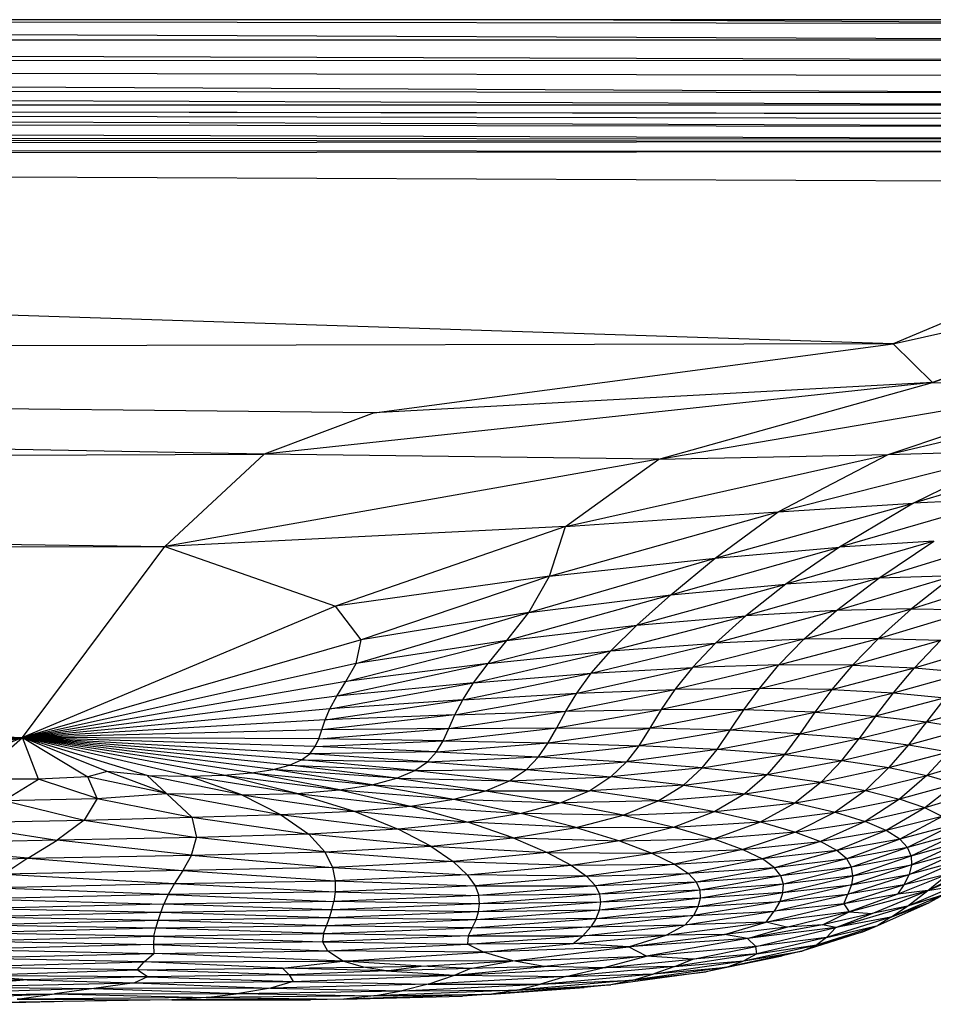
# Paper-space layout '_Posterior' of a CAD drawing. Header units: millimetres. Extents: x -1200 to 50, y -70 to 65.
# Tile 48 of 55: x -142 to -96, y -65 to -15. Entities that reach past the tile are written whole.
import ezdxf

# ---------------------------------------------------------------- set-up
doc = ezdxf.new("R2010")
doc.units = ezdxf.units.MM

psp = doc.layouts.new('_Posterior')

# ---------------------------------------------------------------- linework, layer by layer
at = {"color": 7, "linetype": 'Continuous', "lineweight": 25}
for p, q in [((-86.73, -15), (-382.73, -15)), ((-326.952, -15), (-78.277, -16.02)), ((-212.076, -15), (-78.274, -15.199)), ((-112.194, -15), (-78.274, -15.199)), ((-392.42, -16.021), (-78.277, -16.02)), ((-392.42, -16.021), (-78.271, -17.057)), ((-78.271, -17.057), (-392.394, -17.228)), ((-78.234, -18.733), (-392.394, -17.228)), ((-78.257, -17.855), (-392.394, -17.228)), ((-78.214, -19.336), (-392.373, -18.251)), ((-78.234, -18.733), (-392.373, -18.251)), ((-392.371, -19.274), (-78.201, -19.777)), ((-78.214, -19.336), (-392.371, -19.274)), ((-78.191, -20.423), (-392.371, -19.348)), ((-392.371, -19.348), (-78.195, -20.025)), ((-78.201, -19.777), (-392.371, -19.348)), ((-78.217, -21.063), (-392.374, -20.071)), ((-78.191, -20.423), (-392.374, -20.071)), ((-78.229, -21.184), (-392.378, -20.89)), ((-78.217, -21.063), (-392.378, -20.89)), ((-78.229, -21.184), (-392.381, -21.439)), ((-78.329, -21.69), (-392.381, -21.439)), ((-78.329, -21.69), (-392.385, -21.94)), ((-98.029, -31.425), (-392.385, -21.94)), ((-392.385, -21.94), (-78.585, -23.225)), ((-78.585, -23.225), (-98.029, -31.425)), ((-98.029, -31.425), (-79.128, -27.213)), ((-96.022, -33.385), (-79.128, -27.213)), ((-78.849, -27.249), (-96.022, -33.385)), ((-98.029, -31.425), (-388.549, -32.099)), ((-124.32, -34.92), (-98.029, -31.425)), ((-98.029, -31.425), (-96.022, -33.385)), ((-129.895, -37.013), (-388.549, -32.099)), ((-124.32, -34.92), (-388.549, -32.099)), ((-96.022, -33.385), (-129.895, -37.013)), ((-96.022, -33.385), (-124.32, -34.92)), ((-109.893, -37.272), (-96.022, -33.385)), ((-96.022, -33.385), (-87.831, -33.513)), ((-109.893, -37.272), (-87.831, -33.513)), ((-98.267, -37.025), (-87.831, -33.513)), ((-98.267, -37.025), (-83.488, -33.528)), ((-124.32, -34.92), (-129.895, -37.013)), ((-103.855, -39.945), (-91.548, -36.824)), ((-98.267, -37.025), (-91.548, -36.824)), ((-87.321, -36.598), (-96.992, -39.501)), ((-91.548, -36.824), (-96.992, -39.501)), ((-381.459, -38.111), (-129.895, -37.013)), ((-129.895, -37.013), (-134.928, -41.694)), ((-109.893, -37.272), (-134.928, -41.694)), ((-109.893, -37.272), (-129.895, -37.013)), ((-114.632, -40.675), (-98.267, -37.025)), ((-114.632, -40.675), (-109.893, -37.272)), ((-109.893, -37.272), (-98.267, -37.025)), ((-103.855, -39.945), (-98.267, -37.025)), ((-381.459, -38.111), (-134.928, -41.694)), ((-92.256, -39.271), (-100.737, -41.727)), ((-92.256, -39.271), (-96.992, -39.501)), ((-107.037, -42.28), (-96.992, -39.501)), ((-103.855, -39.945), (-96.992, -39.501)), ((-96.992, -39.501), (-100.737, -41.727)), ((-115.438, -43.202), (-103.855, -39.945)), ((-114.632, -40.675), (-103.855, -39.945)), ((-107.037, -42.28), (-103.855, -39.945)), ((-114.632, -40.675), (-134.928, -41.694)), ((-114.632, -40.675), (-126.276, -44.721)), ((-115.438, -43.202), (-114.632, -40.675)), ((-98.754, -43.301), (-92.255, -41.313)), ((-383.389, -42.104), (-134.928, -41.694)), ((-142.145, -51.375), (-134.928, -41.694)), ((-134.928, -41.694), (-126.276, -44.721)), ((-109.29, -44.149), (-100.737, -41.727)), ((-107.037, -42.28), (-100.737, -41.727)), ((-95.953, -41.429), (-103.452, -43.6)), ((-100.737, -41.727), (-103.452, -43.6)), ((-95.953, -41.429), (-100.737, -41.727)), ((-98.754, -43.301), (-95.953, -41.429)), ((-383.389, -42.104), (-142.145, -51.375)), ((-116.486, -45.041), (-107.037, -42.28)), ((-115.438, -43.202), (-107.037, -42.28)), ((-109.29, -44.149), (-107.037, -42.28)), ((-115.438, -43.202), (-126.276, -44.721)), ((-115.438, -43.202), (-124.984, -46.432)), ((-116.486, -45.041), (-115.438, -43.202)), ((-98.754, -43.301), (-105.486, -45.2)), ((-98.754, -43.301), (-103.452, -43.6)), ((-100.898, -44.94), (-94.967, -43.185)), ((-100.898, -44.94), (-98.754, -43.301)), ((-94.967, -43.185), (-98.754, -43.301)), ((-94.967, -43.185), (-97.098, -44.856)), ((-97.098, -44.856), (-91.902, -43.209)), ((-111.01, -45.685), (-103.452, -43.6)), ((-109.29, -44.149), (-103.452, -43.6)), ((-103.452, -43.6), (-105.486, -45.2)), ((-117.595, -46.461), (-109.29, -44.149)), ((-116.486, -45.041), (-109.29, -44.149)), ((-111.01, -45.685), (-109.29, -44.149)), ((-126.276, -44.721), (-142.145, -51.375)), ((-124.984, -46.432), (-126.276, -44.721)), ((-102.545, -46.393), (-97.098, -44.856)), ((-97.098, -44.856), (-100.898, -44.94)), ((-97.098, -44.856), (-98.772, -46.355)), ((-97.098, -44.856), (-93.959, -44.908)), ((-125.238, -47.616), (-116.486, -45.041)), ((-116.486, -45.041), (-124.984, -46.432)), ((-117.595, -46.461), (-116.486, -45.041)), ((-112.326, -46.987), (-105.486, -45.2)), ((-111.01, -45.685), (-105.486, -45.2)), ((-100.898, -44.94), (-107.027, -46.592)), ((-105.486, -45.2), (-107.027, -46.592)), ((-100.898, -44.94), (-105.486, -45.2)), ((-102.545, -46.393), (-100.898, -44.94)), ((-98.772, -46.355), (-93.959, -44.908)), ((-118.55, -47.619), (-111.01, -45.685)), ((-117.595, -46.461), (-111.01, -45.685)), ((-112.326, -46.987), (-111.01, -45.685)), ((-102.545, -46.393), (-108.193, -47.826)), ((-102.545, -46.393), (-107.027, -46.592)), ((-103.814, -47.697), (-98.772, -46.355)), ((-103.814, -47.697), (-102.545, -46.393)), ((-98.772, -46.355), (-102.545, -46.393)), ((-98.772, -46.355), (-100.086, -47.71)), ((-98.772, -46.355), (-95.609, -46.447)), ((-124.984, -46.432), (-142.145, -51.375)), ((-125.755, -48.53), (-117.595, -46.461)), ((-125.238, -47.616), (-124.984, -46.432)), ((-117.595, -46.461), (-125.238, -47.616)), ((-118.55, -47.619), (-117.595, -46.461)), ((-113.317, -48.121), (-107.027, -46.592)), ((-112.326, -46.987), (-107.027, -46.592)), ((-107.027, -46.592), (-108.193, -47.826)), ((-100.086, -47.71), (-95.609, -46.447)), ((-95.609, -46.447), (-96.932, -47.842)), ((-96.932, -47.842), (-92.978, -46.643)), ((-119.29, -48.601), (-112.326, -46.987)), ((-118.55, -47.619), (-112.326, -46.987)), ((-113.317, -48.121), (-112.326, -46.987)), ((-125.238, -47.616), (-142.145, -51.375)), ((-118.55, -47.619), (-126.218, -49.28)), ((-125.755, -48.53), (-125.238, -47.616)), ((-118.55, -47.619), (-125.755, -48.53)), ((-119.29, -48.601), (-118.55, -47.619)), ((-114.056, -49.13), (-108.193, -47.826)), ((-113.317, -48.121), (-108.193, -47.826)), ((-103.814, -47.697), (-109.081, -48.94)), ((-108.193, -47.826), (-109.081, -48.94)), ((-103.814, -47.697), (-108.193, -47.826)), ((-104.8, -48.883), (-103.814, -47.697)), ((-104.8, -48.883), (-100.086, -47.71)), ((-100.086, -47.71), (-103.814, -47.697)), ((-100.086, -47.71), (-101.128, -48.946)), ((-101.128, -48.946), (-96.932, -47.842)), ((-100.086, -47.71), (-96.932, -47.842)), ((-98.005, -49.114), (-96.932, -47.842)), ((-96.932, -47.842), (-94.29, -48.071)), ((-119.834, -49.459), (-113.317, -48.121)), ((-119.29, -48.601), (-113.317, -48.121)), ((-114.056, -49.13), (-113.317, -48.121)), ((-98.005, -49.114), (-94.29, -48.071)), ((-125.755, -48.53), (-142.145, -51.375)), ((-126.562, -49.922), (-119.29, -48.601)), ((-126.218, -49.28), (-125.755, -48.53)), ((-119.29, -48.601), (-126.218, -49.28)), ((-119.834, -49.459), (-119.29, -48.601)), ((-104.8, -48.883), (-109.775, -49.96)), ((-104.8, -48.883), (-109.081, -48.94)), ((-105.591, -49.978), (-104.8, -48.883)), ((-101.128, -48.946), (-104.8, -48.883)), ((-246.597, -48.948), (-142.145, -51.375)), ((-126.218, -49.28), (-142.145, -51.375)), ((-126.562, -49.922), (-126.218, -49.28)), ((-120.23, -50.223), (-114.056, -49.13)), ((-119.834, -49.459), (-114.056, -49.13)), ((-114.616, -50.043), (-109.081, -48.94)), ((-114.616, -50.043), (-114.056, -49.13)), ((-114.056, -49.13), (-109.081, -48.94)), ((-109.081, -48.94), (-109.775, -49.96)), ((-105.591, -49.978), (-101.128, -48.946)), ((-101.128, -48.946), (-101.986, -50.093)), ((-101.986, -50.093), (-98.005, -49.114)), ((-101.128, -48.946), (-98.005, -49.114)), ((-98.911, -50.296), (-98.005, -49.114)), ((-95.379, -49.369), (-98.911, -50.296)), ((-98.005, -49.114), (-95.379, -49.369)), ((-95.379, -49.369), (-96.328, -50.574)), ((-126.799, -50.485), (-119.834, -49.459)), ((-119.834, -49.459), (-126.562, -49.922)), ((-120.23, -50.223), (-119.834, -49.459)), ((-96.328, -50.574), (-93.211, -49.692)), ((-126.562, -49.922), (-142.145, -51.375)), ((-120.23, -50.223), (-126.971, -50.986)), ((-126.799, -50.485), (-126.562, -49.922)), ((-120.23, -50.223), (-126.799, -50.485)), ((-120.539, -50.911), (-114.616, -50.043)), ((-120.539, -50.911), (-120.23, -50.223)), ((-120.23, -50.223), (-114.616, -50.043)), ((-115.072, -50.877), (-109.775, -49.96)), ((-115.072, -50.877), (-114.616, -50.043)), ((-114.616, -50.043), (-109.775, -49.96)), ((-109.775, -49.96), (-110.359, -50.906)), ((-105.591, -49.978), (-110.359, -50.906)), ((-105.591, -49.978), (-109.775, -49.96)), ((-106.275, -51.007), (-105.591, -49.978)), ((-106.275, -51.007), (-101.986, -50.093)), ((-101.986, -50.093), (-105.591, -49.978)), ((-101.986, -50.093), (-102.752, -51.182)), ((-102.752, -51.182), (-98.911, -50.296)), ((-101.986, -50.093), (-98.911, -50.296)), ((-98.911, -50.296), (-99.749, -51.428)), ((-98.911, -50.296), (-96.328, -50.574)), ((-126.799, -50.485), (-142.145, -51.375)), ((-126.971, -50.986), (-126.799, -50.485)), ((-120.826, -51.534), (-115.072, -50.877)), ((-120.539, -50.911), (-115.072, -50.877)), ((-115.502, -51.643), (-115.072, -50.877)), ((-115.072, -50.877), (-110.359, -50.906)), ((-99.749, -51.428), (-96.328, -50.574)), ((-96.328, -50.574), (-97.24, -51.737)), ((-96.328, -50.574), (-94.205, -50.911)), ((-193.167, -51.073), (-142.145, -51.375)), ((-176.585, -52.322), (-142.145, -51.375)), ((-161.397, -53.322), (-142.145, -51.375)), ((-151.808, -53.565), (-142.145, -51.375)), ((-146.954, -53.274), (-142.145, -51.375)), ((-144.558, -53.479), (-142.145, -51.375)), ((-126.971, -50.986), (-142.145, -51.375)), ((-141.324, -53.485), (-142.145, -51.375)), ((-142.145, -51.375), (-138.832, -53.358)), ((-133.714, -53.338), (-142.145, -51.375)), ((-131.953, -53.285), (-142.145, -51.375)), ((-135.829, -53.296), (-142.145, -51.375)), ((-130.54, -53.167), (-142.145, -51.375)), ((-137.841, -53.09), (-142.145, -51.375)), ((-129.435, -52.994), (-142.145, -51.375)), ((-128.602, -52.772), (-142.145, -51.375)), ((-128.001, -52.505), (-142.145, -51.375)), ((-127.587, -52.193), (-142.145, -51.375)), ((-127.313, -51.836), (-142.145, -51.375)), ((-127.124, -51.435), (-142.145, -51.375)), ((-127.124, -51.435), (-120.539, -50.911)), ((-127.124, -51.435), (-126.971, -50.986)), ((-120.539, -50.911), (-126.971, -50.986)), ((-120.826, -51.534), (-120.539, -50.911)), ((-115.502, -51.643), (-110.359, -50.906)), ((-110.359, -50.906), (-110.916, -51.788)), ((-106.275, -51.007), (-110.916, -51.788)), ((-106.275, -51.007), (-110.359, -50.906)), ((-106.944, -51.983), (-106.275, -51.007)), ((-106.944, -51.983), (-102.752, -51.182)), ((-102.752, -51.182), (-106.275, -51.007)), ((-102.752, -51.182), (-103.524, -52.234)), ((-102.752, -51.182), (-99.749, -51.428)), ((-97.24, -51.737), (-94.205, -50.911)), ((-127.587, -52.193), (-127.313, -51.836)), ((-127.313, -51.836), (-127.124, -51.435)), ((-127.313, -51.836), (-120.826, -51.534)), ((-121.161, -52.098), (-127.313, -51.836)), ((-120.826, -51.534), (-127.124, -51.435)), ((-121.161, -52.098), (-120.826, -51.534)), ((-121.161, -52.098), (-115.502, -51.643)), ((-120.826, -51.534), (-115.502, -51.643)), ((-115.985, -52.345), (-115.502, -51.643)), ((-115.985, -52.345), (-110.916, -51.788)), ((-115.502, -51.643), (-110.916, -51.788)), ((-110.916, -51.788), (-111.538, -52.612)), ((-106.944, -51.983), (-110.916, -51.788)), ((-103.524, -52.234), (-99.749, -51.428)), ((-100.626, -52.541), (-99.749, -51.428)), ((-100.626, -52.541), (-97.24, -51.737)), ((-99.749, -51.428), (-97.24, -51.737)), ((-97.24, -51.737), (-98.233, -52.9)), ((-97.24, -51.737), (-95.2, -52.097)), ((-128.001, -52.505), (-127.587, -52.193)), ((-121.161, -52.098), (-127.587, -52.193)), ((-121.615, -52.604), (-127.587, -52.193)), ((-121.615, -52.604), (-121.161, -52.098)), ((-121.615, -52.604), (-115.985, -52.345)), ((-121.161, -52.098), (-115.985, -52.345)), ((-116.609, -52.986), (-115.985, -52.345)), ((-115.985, -52.345), (-111.538, -52.612)), ((-106.944, -51.983), (-111.538, -52.612)), ((-107.698, -52.912), (-106.944, -51.983)), ((-107.698, -52.912), (-103.524, -52.234)), ((-103.524, -52.234), (-106.944, -51.983)), ((-103.524, -52.234), (-104.414, -53.253)), ((-103.524, -52.234), (-100.626, -52.541)), ((-98.233, -52.9), (-95.2, -52.097)), ((-95.2, -52.097), (-96.323, -53.298)), ((-129.435, -52.994), (-128.602, -52.772)), ((-128.602, -52.772), (-128.001, -52.505)), ((-123.171, -53.441), (-128.602, -52.772)), ((-128.602, -52.772), (-122.261, -53.052)), ((-122.261, -53.052), (-128.001, -52.505)), ((-128.001, -52.505), (-121.615, -52.604)), ((-122.261, -53.052), (-121.615, -52.604)), ((-121.615, -52.604), (-116.609, -52.986)), ((-116.609, -52.986), (-111.538, -52.612)), ((-111.538, -52.612), (-112.325, -53.374)), ((-107.698, -52.912), (-111.538, -52.612)), ((-104.414, -53.253), (-100.626, -52.541)), ((-101.662, -53.638), (-100.626, -52.541)), ((-100.626, -52.541), (-98.233, -52.9)), ((-93.599, -52.492), (-96.323, -53.298)), ((-138.832, -53.358), (-141.324, -53.485)), ((-137.841, -53.09), (-138.832, -53.358)), ((-138.362, -54.468), (-138.832, -53.358)), ((-134.837, -54.207), (-138.832, -53.358)), ((-134.837, -54.207), (-137.841, -53.09)), ((-135.829, -53.296), (-137.841, -53.09)), ((-134.837, -54.207), (-135.829, -53.296)), ((-131.026, -54.286), (-135.829, -53.296)), ((-135.829, -53.296), (-133.714, -53.338)), ((-133.714, -53.338), (-131.953, -53.285)), ((-131.026, -54.286), (-133.714, -53.338)), ((-128.233, -54.206), (-133.714, -53.338)), ((-131.953, -53.285), (-130.54, -53.167)), ((-128.233, -54.206), (-131.953, -53.285)), ((-131.953, -53.285), (-126.075, -54.025)), ((-130.54, -53.167), (-129.435, -52.994)), ((-126.075, -54.025), (-130.54, -53.167)), ((-130.54, -53.167), (-124.418, -53.767)), ((-124.418, -53.767), (-129.435, -52.994)), ((-123.171, -53.441), (-129.435, -52.994)), ((-123.171, -53.441), (-122.261, -53.052)), ((-122.261, -53.052), (-116.609, -52.986)), ((-122.261, -53.052), (-117.467, -53.562)), ((-117.467, -53.562), (-116.609, -52.986)), ((-117.467, -53.562), (-112.325, -53.374)), ((-116.609, -52.986), (-112.325, -53.374)), ((-112.325, -53.374), (-113.392, -54.069)), ((-107.698, -52.912), (-112.325, -53.374)), ((-108.652, -53.784), (-112.325, -53.374)), ((-108.652, -53.784), (-107.698, -52.912)), ((-108.652, -53.784), (-104.414, -53.253)), ((-107.698, -52.912), (-104.414, -53.253)), ((-104.414, -53.253), (-105.544, -54.223)), ((-104.414, -53.253), (-101.662, -53.638)), ((-98.233, -52.9), (-101.662, -53.638)), ((-98.233, -52.9), (-99.429, -54.058)), ((-99.429, -54.058), (-96.323, -53.298)), ((-98.233, -52.9), (-96.323, -53.298)), ((-96.323, -53.298), (-97.695, -54.498)), ((-94.864, -53.717), (-96.323, -53.298)), ((-141.324, -53.485), (-144.558, -53.479)), ((-143.09, -54.568), (-141.324, -53.485)), ((-138.362, -54.468), (-141.324, -53.485)), ((-126.075, -54.025), (-124.418, -53.767)), ((-124.418, -53.767), (-123.171, -53.441)), ((-124.418, -53.767), (-120.288, -54.503)), ((-124.418, -53.767), (-118.659, -54.069)), ((-123.171, -53.441), (-118.659, -54.069)), ((-123.171, -53.441), (-117.467, -53.562)), ((-118.659, -54.069), (-117.467, -53.562)), ((-117.467, -53.562), (-113.392, -54.069)), ((-108.652, -53.784), (-113.392, -54.069)), ((-109.935, -54.588), (-108.652, -53.784)), ((-108.652, -53.784), (-105.544, -54.223)), ((-105.544, -54.223), (-101.662, -53.638)), ((-101.662, -53.638), (-102.984, -54.687)), ((-101.662, -53.638), (-99.429, -54.058)), ((-94.864, -53.717), (-97.695, -54.498)), ((-94.864, -53.717), (-96.418, -54.941)), ((-138.362, -54.468), (-134.837, -54.207)), ((-134.837, -54.207), (-133.565, -55.413)), ((-134.837, -54.207), (-129.06, -55.273)), ((-134.837, -54.207), (-131.026, -54.286)), ((-131.026, -54.286), (-128.233, -54.206)), ((-131.026, -54.286), (-129.06, -55.273)), ((-131.026, -54.286), (-125.341, -55.113)), ((-128.233, -54.206), (-126.075, -54.025)), ((-128.233, -54.206), (-125.341, -55.113)), ((-128.233, -54.206), (-122.47, -54.854)), ((-126.075, -54.025), (-122.47, -54.854)), ((-126.075, -54.025), (-120.288, -54.503)), ((-120.288, -54.503), (-118.659, -54.069)), ((-118.659, -54.069), (-114.863, -54.689)), ((-118.659, -54.069), (-113.392, -54.069)), ((-113.392, -54.069), (-114.863, -54.689)), ((-109.935, -54.588), (-113.392, -54.069)), ((-109.935, -54.588), (-105.544, -54.223)), ((-105.544, -54.223), (-107.058, -55.118)), ((-105.544, -54.223), (-102.984, -54.687)), ((-102.984, -54.687), (-99.429, -54.058)), ((-99.429, -54.058), (-100.959, -55.164)), ((-99.429, -54.058), (-97.695, -54.498)), ((-93.804, -54.139), (-96.418, -54.941)), ((-143.09, -54.568), (-138.362, -54.468)), ((-143.09, -54.568), (-139.02, -55.56)), ((-138.362, -54.468), (-139.02, -55.56)), ((-138.362, -54.468), (-133.565, -55.413)), ((-125.341, -55.113), (-122.47, -54.854)), ((-122.47, -54.854), (-120.288, -54.503)), ((-122.47, -54.854), (-119.569, -55.671)), ((-122.47, -54.854), (-116.874, -55.226)), ((-120.288, -54.503), (-116.874, -55.226)), ((-120.288, -54.503), (-114.863, -54.689)), ((-114.863, -54.689), (-116.874, -55.226)), ((-109.935, -54.588), (-114.863, -54.689)), ((-111.696, -55.308), (-114.863, -54.689)), ((-111.696, -55.308), (-109.935, -54.588)), ((-109.935, -54.588), (-107.058, -55.118)), ((-107.058, -55.118), (-102.984, -54.687)), ((-104.743, -55.65), (-102.984, -54.687)), ((-102.984, -54.687), (-100.959, -55.164)), ((-100.959, -55.164), (-97.695, -54.498)), ((-97.695, -54.498), (-99.441, -55.635)), ((-96.418, -54.941), (-97.695, -54.498)), ((-133.565, -55.413), (-129.06, -55.273)), ((-129.06, -55.273), (-125.341, -55.113)), ((-129.06, -55.273), (-127.637, -56.267)), ((-129.06, -55.273), (-123.106, -56.018)), ((-125.341, -55.113), (-123.106, -56.018)), ((-125.341, -55.113), (-119.569, -55.671)), ((-116.874, -55.226), (-119.569, -55.671)), ((-114.09, -55.934), (-116.874, -55.226)), ((-111.696, -55.308), (-116.874, -55.226)), ((-114.09, -55.934), (-111.696, -55.308)), ((-111.696, -55.308), (-107.058, -55.118)), ((-111.696, -55.308), (-109.118, -55.918)), ((-107.058, -55.118), (-109.118, -55.918)), ((-107.058, -55.118), (-104.743, -55.65)), ((-104.743, -55.65), (-100.959, -55.164)), ((-100.959, -55.164), (-102.973, -56.166)), ((-100.959, -55.164), (-99.441, -55.635)), ((-96.418, -54.941), (-99.441, -55.635)), ((-96.418, -54.941), (-98.377, -56.088)), ((-95.536, -55.373), (-98.377, -56.088)), ((-95.536, -55.373), (-97.689, -56.521)), ((-95.536, -55.373), (-96.418, -54.941)), ((-146.089, -55.686), (-139.02, -55.56)), ((-146.089, -55.686), (-140.377, -56.575)), ((-139.02, -55.56), (-140.377, -56.575)), ((-139.02, -55.56), (-133.565, -55.413)), ((-139.02, -55.56), (-133.314, -56.432)), ((-133.565, -55.413), (-133.314, -56.432)), ((-133.565, -55.413), (-127.637, -56.267)), ((-119.569, -55.671), (-123.106, -56.018)), ((-117.281, -56.461), (-119.569, -55.671)), ((-114.09, -55.934), (-119.569, -55.671)), ((-109.118, -55.918), (-104.743, -55.65)), ((-107.108, -56.501), (-104.743, -55.65)), ((-104.743, -55.65), (-102.973, -56.166)), ((-102.973, -56.166), (-99.441, -55.635)), ((-99.441, -55.635), (-101.707, -56.651)), ((-98.377, -56.088), (-99.441, -55.635)), ((-94.972, -55.794), (-97.689, -56.521)), ((-94.972, -55.794), (-97.292, -56.943)), ((-127.637, -56.267), (-133.314, -56.432)), ((-123.106, -56.018), (-127.637, -56.267)), ((-126.816, -57.17), (-127.637, -56.267)), ((-121.449, -56.88), (-127.637, -56.267)), ((-121.449, -56.88), (-123.106, -56.018)), ((-117.281, -56.461), (-123.106, -56.018)), ((-117.281, -56.461), (-114.09, -55.934)), ((-114.09, -55.934), (-109.118, -55.918)), ((-114.09, -55.934), (-111.893, -56.611)), ((-109.118, -55.918), (-111.893, -56.611)), ((-109.118, -55.918), (-107.108, -56.501)), ((-102.973, -56.166), (-107.108, -56.501)), ((-102.973, -56.166), (-105.637, -57.04)), ((-102.973, -56.166), (-101.707, -56.651)), ((-98.377, -56.088), (-101.707, -56.651)), ((-98.377, -56.088), (-100.871, -57.102)), ((-97.689, -56.521), (-98.377, -56.088)), ((-94.654, -56.212), (-97.292, -56.943)), ((-97.111, -57.37), (-94.654, -56.212)), ((-140.377, -56.575), (-149.339, -56.784)), ((-141.86, -57.493), (-149.339, -56.784)), ((-141.86, -57.493), (-140.377, -56.575)), ((-133.314, -56.432), (-140.377, -56.575)), ((-133.576, -57.329), (-140.377, -56.575)), ((-133.576, -57.329), (-133.314, -56.432)), ((-126.816, -57.17), (-133.314, -56.432)), ((-121.449, -56.88), (-117.281, -56.461)), ((-117.281, -56.461), (-115.556, -57.195)), ((-117.281, -56.461), (-111.893, -56.611)), ((-111.893, -56.611), (-115.556, -57.195)), ((-111.893, -56.611), (-107.108, -56.501)), ((-111.893, -56.611), (-110.25, -57.232)), ((-107.108, -56.501), (-110.25, -57.232)), ((-107.108, -56.501), (-105.637, -57.04)), ((-105.637, -57.04), (-101.707, -56.651)), ((-101.707, -56.651), (-104.641, -57.526)), ((-100.871, -57.102), (-101.707, -56.651)), ((-97.689, -56.521), (-100.871, -57.102)), ((-97.689, -56.521), (-100.374, -57.528)), ((-97.292, -56.943), (-97.689, -56.521)), ((-97.111, -57.37), (-94.523, -56.642)), ((-94.523, -56.642), (-97.095, -57.82)), ((-141.86, -57.493), (-133.576, -57.329)), ((-133.576, -57.329), (-134.019, -58.106)), ((-133.576, -57.329), (-126.816, -57.17)), ((-133.576, -57.329), (-126.426, -57.959)), ((-126.816, -57.17), (-121.449, -56.88)), ((-126.816, -57.17), (-126.426, -57.959)), ((-126.816, -57.17), (-120.314, -57.656)), ((-121.449, -56.88), (-120.314, -57.656)), ((-121.449, -56.88), (-115.556, -57.195)), ((-115.556, -57.195), (-120.314, -57.656)), ((-115.556, -57.195), (-114.342, -57.845)), ((-115.556, -57.195), (-110.25, -57.232)), ((-114.342, -57.845), (-110.25, -57.232)), ((-110.25, -57.232), (-105.637, -57.04)), ((-110.25, -57.232), (-109.109, -57.784)), ((-105.637, -57.04), (-109.109, -57.784)), ((-105.637, -57.04), (-104.641, -57.526)), ((-100.871, -57.102), (-104.641, -57.526)), ((-100.871, -57.102), (-104.03, -57.969)), ((-100.374, -57.528), (-100.871, -57.102)), ((-97.292, -56.943), (-100.374, -57.528)), ((-97.292, -56.943), (-100.128, -57.946)), ((-97.111, -57.37), (-100.128, -57.946)), ((-100.064, -58.376), (-97.111, -57.37)), ((-97.111, -57.37), (-97.292, -56.943)), ((-97.219, -58.308), (-94.544, -57.106)), ((-97.111, -57.37), (-97.095, -57.82)), ((-97.095, -57.82), (-94.544, -57.106)), ((-152.087, -57.76), (-141.86, -57.493)), ((-141.86, -57.493), (-143.087, -58.295)), ((-141.86, -57.493), (-134.019, -58.106)), ((-120.314, -57.656), (-126.426, -57.959)), ((-120.314, -57.656), (-119.604, -58.326)), ((-120.314, -57.656), (-114.342, -57.845)), ((-119.604, -58.326), (-114.342, -57.845)), ((-114.342, -57.845), (-109.109, -57.784)), ((-114.342, -57.845), (-113.561, -58.405)), ((-109.109, -57.784), (-113.561, -58.405)), ((-109.109, -57.784), (-104.641, -57.526)), ((-109.109, -57.784), (-108.389, -58.268)), ((-104.641, -57.526), (-108.389, -58.268)), ((-104.03, -57.969), (-104.641, -57.526)), ((-100.374, -57.528), (-104.03, -57.969)), ((-100.374, -57.528), (-103.705, -58.386)), ((-100.128, -57.946), (-100.374, -57.528)), ((-97.095, -57.82), (-100.141, -58.831)), ((-100.064, -58.376), (-97.095, -57.82)), ((-94.732, -57.64), (-97.472, -58.835)), ((-94.732, -57.64), (-97.219, -58.308)), ((-97.095, -57.82), (-97.219, -58.308)), ((-96.258, -59.121), (-93.057, -57.735)), ((-96.258, -59.121), (-93.654, -57.811)), ((-134.019, -58.106), (-143.087, -58.295)), ((-143.087, -58.295), (-134.438, -58.768)), ((-134.019, -58.106), (-134.438, -58.768)), ((-126.426, -57.959), (-134.019, -58.106)), ((-134.019, -58.106), (-126.296, -58.631)), ((-126.426, -57.959), (-126.296, -58.631)), ((-126.426, -57.959), (-119.604, -58.326)), ((-119.604, -58.326), (-126.296, -58.631)), ((-119.604, -58.326), (-119.206, -58.891)), ((-113.561, -58.405), (-119.604, -58.326)), ((-113.561, -58.405), (-108.389, -58.268)), ((-108.389, -58.268), (-113.111, -58.887)), ((-104.03, -57.969), (-108.389, -58.268)), ((-107.984, -58.702), (-108.389, -58.268)), ((-104.03, -57.969), (-107.984, -58.702)), ((-103.705, -58.386), (-104.03, -57.969)), ((-100.128, -57.946), (-103.705, -58.386)), ((-100.128, -57.946), (-103.584, -58.798)), ((-100.325, -59.317), (-97.219, -58.308)), ((-100.141, -58.831), (-97.219, -58.308)), ((-100.064, -58.376), (-100.128, -57.946)), ((-95.25, -58.304), (-97.782, -59.313)), ((-95.25, -58.304), (-97.472, -58.835)), ((-97.472, -58.835), (-97.219, -58.308)), ((-96.258, -59.121), (-95.25, -58.304)), ((-143.926, -58.98), (-134.438, -58.768)), ((-134.438, -58.768), (-134.753, -59.33)), ((-134.438, -58.768), (-126.296, -58.631)), ((-134.438, -58.768), (-126.299, -59.196)), ((-126.296, -58.631), (-126.299, -59.196)), ((-126.296, -58.631), (-119.206, -58.891)), ((-113.561, -58.405), (-119.206, -58.891)), ((-113.561, -58.405), (-113.111, -58.887)), ((-107.984, -58.702), (-113.111, -58.887)), ((-107.984, -58.702), (-112.893, -59.316)), ((-103.705, -58.386), (-107.984, -58.702)), ((-107.804, -59.111), (-107.984, -58.702)), ((-103.705, -58.386), (-107.804, -59.111)), ((-103.584, -58.798), (-107.804, -59.111)), ((-103.584, -58.798), (-107.784, -59.518)), ((-100.141, -58.831), (-103.772, -59.679)), ((-103.584, -58.798), (-103.705, -58.386)), ((-103.615, -59.226), (-100.064, -58.376)), ((-103.615, -59.226), (-103.584, -58.798)), ((-103.615, -59.226), (-100.141, -58.831)), ((-100.064, -58.376), (-103.584, -58.798)), ((-97.472, -58.835), (-100.521, -59.809)), ((-100.141, -58.831), (-100.325, -59.317)), ((-97.472, -58.835), (-100.325, -59.317)), ((-100.064, -58.376), (-100.141, -58.831)), ((-97.782, -59.313), (-97.472, -58.835)), ((-134.753, -59.33), (-144.421, -59.556)), ((-134.753, -59.33), (-143.926, -58.98)), ((-134.753, -59.33), (-134.97, -59.814)), ((-126.299, -59.196), (-134.753, -59.33)), ((-134.753, -59.33), (-126.364, -59.681)), ((-126.299, -59.196), (-126.364, -59.681)), ((-119.206, -58.891), (-126.299, -59.196)), ((-126.299, -59.196), (-119.022, -59.374)), ((-119.206, -58.891), (-113.111, -58.887)), ((-119.206, -58.891), (-119.022, -59.374)), ((-113.111, -58.887), (-119.022, -59.374)), ((-112.893, -59.316), (-119.022, -59.374)), ((-112.893, -59.316), (-118.977, -59.803)), ((-112.893, -59.316), (-113.111, -58.887)), ((-107.804, -59.111), (-112.893, -59.316)), ((-112.835, -59.721), (-112.893, -59.316)), ((-107.804, -59.111), (-112.835, -59.721)), ((-107.894, -59.941), (-103.615, -59.226)), ((-107.784, -59.518), (-107.804, -59.111)), ((-103.615, -59.226), (-107.784, -59.518)), ((-104.045, -60.167), (-100.325, -59.317)), ((-103.615, -59.226), (-103.772, -59.679)), ((-103.772, -59.679), (-100.325, -59.317)), ((-97.782, -59.313), (-100.521, -59.809)), ((-100.521, -59.809), (-100.325, -59.317)), ((-100.254, -60.212), (-96.258, -59.121)), ((-97.782, -59.313), (-100.254, -60.212)), ((-99.083, -60.286), (-96.258, -59.121)), ((-95.473, -59.338), (-98.145, -60.477)), ((-96.258, -59.121), (-97.782, -59.313)), ((-97.294, -59.926), (-94.931, -58.907)), ((-97.294, -59.926), (-96.258, -59.121)), ((-95.473, -59.338), (-97.294, -59.926)), ((-96.258, -59.121), (-94.931, -58.907)), ((-95.473, -59.338), (-96.177, -59.74)), ((-134.97, -59.814), (-144.688, -60.045)), ((-144.421, -59.556), (-134.97, -59.814)), ((-135.128, -60.244), (-134.97, -59.814)), ((-126.364, -59.681), (-134.97, -59.814)), ((-126.462, -60.112), (-134.97, -59.814)), ((-126.462, -60.112), (-126.364, -59.681)), ((-118.977, -59.803), (-126.462, -60.112)), ((-119.022, -59.374), (-126.364, -59.681)), ((-118.977, -59.803), (-126.364, -59.681)), ((-112.835, -59.721), (-119.028, -60.206)), ((-119.028, -60.206), (-118.977, -59.803)), ((-118.977, -59.803), (-119.022, -59.374)), ((-112.835, -59.721), (-118.977, -59.803)), ((-107.784, -59.518), (-112.898, -60.124)), ((-112.898, -60.124), (-112.835, -59.721)), ((-107.784, -59.518), (-112.835, -59.721)), ((-103.772, -59.679), (-108.132, -60.389)), ((-107.894, -59.941), (-107.784, -59.518)), ((-107.894, -59.941), (-103.772, -59.679)), ((-104.454, -60.724), (-100.521, -59.809)), ((-103.772, -59.679), (-104.045, -60.167)), ((-100.521, -59.809), (-104.045, -60.167)), ((-100.521, -59.809), (-100.254, -60.212)), ((-98.802, -60.895), (-96.177, -59.74)), ((-98.145, -60.477), (-96.177, -59.74)), ((-135.128, -60.244), (-144.838, -60.477)), ((-135.128, -60.244), (-144.688, -60.045)), ((-135.261, -60.646), (-135.128, -60.244)), ((-126.462, -60.112), (-135.128, -60.244)), ((-126.587, -60.515), (-135.128, -60.244)), ((-126.587, -60.515), (-126.462, -60.112)), ((-119.028, -60.206), (-126.587, -60.515)), ((-119.028, -60.206), (-126.462, -60.112)), ((-112.898, -60.124), (-119.157, -60.605)), ((-119.157, -60.605), (-119.028, -60.206)), ((-112.898, -60.124), (-119.028, -60.206)), ((-113.065, -60.54), (-107.894, -59.941)), ((-113.065, -60.54), (-112.898, -60.124)), ((-107.894, -59.941), (-112.898, -60.124)), ((-108.561, -60.872), (-104.045, -60.167)), ((-107.894, -59.941), (-108.132, -60.389)), ((-108.132, -60.389), (-104.045, -60.167)), ((-104.454, -60.724), (-104.045, -60.167)), ((-100.254, -60.212), (-104.454, -60.724)), ((-103.425, -60.983), (-100.254, -60.212)), ((-101.607, -60.86), (-100.254, -60.212)), ((-99.083, -60.286), (-101.607, -60.86)), ((-100.925, -61.006), (-97.294, -59.926)), ((-100.925, -61.006), (-99.083, -60.286)), ((-100.254, -60.212), (-99.083, -60.286)), ((-97.294, -59.926), (-99.083, -60.286)), ((-98.145, -60.477), (-97.294, -59.926)), ((-135.261, -60.646), (-144.947, -60.879)), ((-135.261, -60.646), (-144.838, -60.477)), ((-135.385, -61.039), (-135.261, -60.646)), ((-126.587, -60.515), (-135.261, -60.646)), ((-126.737, -60.911), (-135.261, -60.646)), ((-126.737, -60.911), (-126.587, -60.515)), ((-119.157, -60.605), (-126.737, -60.911)), ((-119.157, -60.605), (-126.587, -60.515)), ((-119.347, -61.012), (-113.065, -60.54)), ((-119.347, -61.012), (-119.157, -60.605)), ((-113.065, -60.54), (-119.157, -60.605)), ((-108.132, -60.389), (-113.342, -60.974)), ((-113.065, -60.54), (-113.342, -60.974)), ((-113.065, -60.54), (-108.132, -60.389)), ((-109.517, -61.387), (-104.454, -60.724)), ((-108.132, -60.389), (-108.561, -60.872)), ((-104.454, -60.724), (-108.561, -60.872)), ((-106.573, -61.36), (-104.454, -60.724)), ((-101.607, -60.86), (-105.397, -61.565)), ((-103.425, -60.983), (-104.454, -60.724)), ((-101.607, -60.86), (-103.425, -60.983)), ((-100.925, -61.006), (-101.607, -60.86)), ((-98.145, -60.477), (-101.391, -61.499)), ((-98.145, -60.477), (-100.925, -61.006)), ((-98.145, -60.477), (-98.802, -60.895)), ((-135.385, -61.039), (-145.049, -61.276)), ((-135.482, -61.44), (-145.049, -61.276)), ((-135.385, -61.039), (-144.947, -60.879)), ((-135.482, -61.44), (-135.385, -61.039)), ((-135.482, -61.44), (-126.885, -61.313)), ((-126.737, -60.911), (-135.385, -61.039)), ((-126.885, -61.313), (-135.385, -61.039)), ((-126.885, -61.313), (-126.941, -61.73)), ((-126.885, -61.313), (-126.737, -60.911)), ((-126.885, -61.313), (-119.347, -61.012)), ((-126.885, -61.313), (-119.551, -61.43)), ((-119.347, -61.012), (-126.737, -60.911)), ((-113.342, -60.974), (-119.551, -61.43)), ((-119.347, -61.012), (-119.551, -61.43)), ((-119.347, -61.012), (-113.342, -60.974)), ((-113.748, -61.416), (-108.561, -60.872)), ((-113.342, -60.974), (-113.748, -61.416)), ((-113.342, -60.974), (-108.561, -60.872)), ((-111.433, -61.976), (-106.573, -61.36)), ((-109.517, -61.387), (-108.561, -60.872)), ((-106.573, -61.36), (-109.517, -61.387)), ((-103.425, -60.983), (-106.573, -61.36)), ((-105.397, -61.565), (-106.573, -61.36)), ((-105.397, -61.565), (-103.425, -60.983)), ((-100.925, -61.006), (-105.397, -61.565)), ((-104.986, -61.967), (-100.925, -61.006)), ((-99.565, -61.215), (-102.65, -62.201)), ((-101.897, -61.885), (-98.802, -60.895)), ((-101.897, -61.885), (-99.565, -61.215)), ((-101.391, -61.499), (-98.802, -60.895)), ((-101.391, -61.499), (-100.925, -61.006)), ((-99.565, -61.215), (-98.802, -60.895)), ((-135.504, -61.861), (-145.285, -62.106)), ((-145.156, -61.681), (-135.482, -61.44)), ((-145.156, -61.681), (-135.504, -61.861)), ((-135.482, -61.44), (-135.504, -61.861)), ((-126.941, -61.73), (-135.504, -61.861)), ((-135.504, -61.861), (-135.476, -62.311)), ((-135.504, -61.861), (-126.691, -62.176)), ((-135.482, -61.44), (-126.941, -61.73)), ((-119.551, -61.43), (-126.941, -61.73)), ((-126.941, -61.73), (-126.691, -62.176)), ((-126.941, -61.73), (-119.59, -61.848)), ((-126.691, -62.176), (-119.59, -61.848)), ((-119.59, -61.848), (-113.748, -61.416)), ((-119.551, -61.43), (-119.59, -61.848)), ((-114.237, -61.807), (-119.59, -61.848)), ((-118.783, -62.256), (-119.59, -61.848)), ((-119.551, -61.43), (-113.748, -61.416)), ((-118.783, -62.256), (-114.237, -61.807)), ((-114.237, -61.807), (-109.517, -61.387)), ((-114.237, -61.807), (-113.748, -61.416)), ((-111.433, -61.976), (-114.237, -61.807)), ((-109.517, -61.387), (-113.748, -61.416)), ((-111.433, -61.976), (-109.517, -61.387)), ((-105.397, -61.565), (-111.433, -61.976)), ((-105.397, -61.565), (-110.522, -62.453)), ((-104.986, -61.967), (-105.397, -61.565)), ((-101.391, -61.499), (-104.986, -61.967)), ((-101.391, -61.499), (-104.934, -62.33)), ((-101.391, -61.499), (-101.897, -61.885)), ((-145.507, -62.552), (-135.476, -62.311)), ((-145.285, -62.106), (-135.476, -62.311)), ((-135.974, -62.746), (-135.476, -62.311)), ((-135.476, -62.311), (-126.691, -62.176)), ((-125.903, -62.712), (-135.476, -62.311)), ((-125.903, -62.712), (-126.691, -62.176)), ((-118.783, -62.256), (-126.691, -62.176)), ((-125.903, -62.712), (-118.783, -62.256)), ((-111.433, -61.976), (-118.783, -62.256)), ((-117.291, -62.685), (-118.783, -62.256)), ((-117.291, -62.685), (-111.433, -61.976)), ((-110.522, -62.453), (-111.433, -61.976)), ((-104.986, -61.967), (-110.522, -62.453)), ((-104.934, -62.33), (-109.08, -62.971)), ((-108.18, -62.599), (-104.986, -61.967)), ((-104.934, -62.33), (-108.18, -62.599)), ((-102.65, -62.201), (-106.458, -63.013)), ((-105.581, -62.694), (-101.897, -61.885)), ((-105.581, -62.694), (-102.65, -62.201)), ((-104.934, -62.33), (-105.581, -62.694)), ((-104.934, -62.33), (-104.986, -61.967)), ((-104.934, -62.33), (-101.897, -61.885)), ((-102.65, -62.201), (-103.641, -62.434)), ((-102.65, -62.201), (-101.897, -61.885)), ((-145.627, -63.006), (-135.974, -62.746)), ((-135.974, -62.746), (-145.507, -62.552)), ((-136.328, -63.141), (-135.974, -62.746)), ((-135.974, -62.746), (-125.903, -62.712)), ((-128.957, -63.068), (-135.974, -62.746)), ((-128.957, -63.068), (-125.903, -62.712)), ((-117.291, -62.685), (-125.903, -62.712)), ((-124.852, -63.007), (-125.903, -62.712)), ((-121.933, -62.964), (-125.903, -62.712)), ((-121.933, -62.964), (-117.291, -62.685)), ((-119.456, -63.076), (-117.291, -62.685)), ((-117.291, -62.685), (-110.522, -62.453)), ((-115.703, -62.976), (-117.291, -62.685)), ((-110.522, -62.453), (-115.703, -62.976)), ((-112.734, -63.036), (-110.522, -62.453)), ((-112.734, -63.036), (-108.18, -62.599)), ((-108.18, -62.599), (-110.522, -62.453)), ((-110.155, -63.349), (-105.581, -62.694)), ((-109.08, -62.971), (-108.18, -62.599)), ((-109.08, -62.971), (-105.581, -62.694)), ((-103.641, -62.434), (-107.494, -63.252)), ((-106.458, -63.013), (-103.641, -62.434)), ((-106.458, -63.013), (-105.581, -62.694)), ((-136.328, -63.141), (-145.627, -63.006)), ((-144.842, -63.434), (-136.328, -63.141)), ((-136.328, -63.141), (-128.957, -63.068)), ((-135.809, -63.506), (-136.328, -63.141)), ((-128.623, -63.393), (-136.328, -63.141)), ((-128.957, -63.068), (-124.852, -63.007)), ((-128.623, -63.393), (-128.957, -63.068)), ((-123.715, -63.189), (-128.957, -63.068)), ((-123.715, -63.189), (-128.623, -63.393)), ((-124.852, -63.007), (-121.933, -62.964)), ((-123.715, -63.189), (-124.852, -63.007)), ((-123.715, -63.189), (-121.933, -62.964)), ((-119.456, -63.076), (-123.715, -63.189)), ((-123.715, -63.189), (-120.241, -63.416)), ((-119.456, -63.076), (-121.933, -62.964)), ((-120.241, -63.416), (-115.703, -62.976)), ((-120.241, -63.416), (-112.734, -63.036)), ((-120.241, -63.416), (-119.456, -63.076)), ((-115.703, -62.976), (-119.456, -63.076)), ((-115.893, -63.869), (-110.155, -63.349)), ((-112.734, -63.036), (-115.703, -62.976)), ((-109.08, -62.971), (-114.606, -63.485)), ((-114.606, -63.485), (-112.734, -63.036)), ((-114.606, -63.485), (-110.155, -63.349)), ((-109.08, -62.971), (-112.734, -63.036)), ((-107.494, -63.252), (-112.333, -63.906)), ((-106.458, -63.013), (-111.207, -63.67)), ((-111.207, -63.67), (-107.494, -63.252)), ((-111.207, -63.67), (-110.155, -63.349)), ((-109.08, -62.971), (-110.155, -63.349)), ((-110.155, -63.349), (-106.458, -63.013)), ((-106.458, -63.013), (-107.494, -63.252)), ((-141.902, -63.654), (-147.608, -63.791)), ((-141.902, -63.654), (-146.318, -64.021)), ((-146.318, -64.021), (-136.467, -63.812)), ((-141.902, -63.654), (-144.842, -63.434)), ((-135.809, -63.506), (-144.842, -63.434)), ((-135.809, -63.506), (-141.902, -63.654)), ((-141.902, -63.654), (-136.467, -63.812)), ((-136.467, -63.812), (-138.529, -64.089)), ((-135.809, -63.506), (-136.467, -63.812)), ((-136.467, -63.812), (-128.425, -63.738)), ((-136.467, -63.812), (-129.571, -64.069)), ((-128.623, -63.393), (-135.809, -63.506)), ((-135.809, -63.506), (-128.425, -63.738)), ((-128.425, -63.738), (-129.571, -64.069)), ((-128.623, -63.393), (-120.241, -63.416)), ((-128.623, -63.393), (-128.425, -63.738)), ((-128.425, -63.738), (-120.241, -63.416)), ((-128.425, -63.738), (-121.591, -63.874)), ((-121.591, -63.874), (-120.241, -63.416)), ((-114.606, -63.485), (-121.591, -63.874)), ((-120.241, -63.416), (-114.606, -63.485)), ((-111.207, -63.67), (-117.096, -64.172)), ((-114.606, -63.485), (-115.893, -63.869)), ((-115.893, -63.869), (-111.207, -63.67)), ((-111.207, -63.67), (-112.333, -63.906)), ((-138.529, -64.089), (-149.048, -64.431)), ((-146.318, -64.021), (-138.529, -64.089)), ((-138.529, -64.089), (-140.525, -64.37)), ((-140.525, -64.37), (-131.17, -64.342)), ((-129.571, -64.069), (-138.529, -64.089)), ((-138.529, -64.089), (-131.17, -64.342)), ((-132.84, -64.547), (-131.17, -64.342)), ((-129.571, -64.069), (-131.17, -64.342)), ((-131.17, -64.342), (-122.925, -64.214)), ((-131.17, -64.342), (-124.339, -64.47)), ((-121.591, -63.874), (-129.571, -64.069)), ((-129.571, -64.069), (-122.925, -64.214)), ((-117.096, -64.172), (-124.339, -64.47)), ((-124.339, -64.47), (-122.925, -64.214)), ((-122.925, -64.214), (-115.893, -63.869)), ((-121.591, -63.874), (-122.925, -64.214)), ((-122.925, -64.214), (-117.096, -64.172)), ((-121.591, -63.874), (-115.893, -63.869)), ((-112.333, -63.906), (-118.374, -64.385)), ((-118.374, -64.385), (-113.671, -64.033)), ((-117.096, -64.172), (-118.374, -64.385)), ((-117.096, -64.172), (-115.893, -63.869)), ((-117.096, -64.172), (-112.333, -63.906)), ((-112.333, -63.906), (-113.671, -64.033)), ((-151.215, -64.766), (-140.525, -64.37)), ((-149.048, -64.431), (-140.525, -64.37)), ((-146.324, -64.893), (-140.54, -64.753)), ((-134.565, -64.658), (-144.319, -64.813)), ((-142.416, -64.625), (-140.525, -64.37)), ((-132.84, -64.547), (-142.416, -64.625)), ((-142.416, -64.625), (-134.565, -64.658)), ((-140.525, -64.37), (-132.84, -64.547)), ((-132.84, -64.547), (-134.565, -64.658)), ((-125.852, -64.631), (-134.565, -64.658)), ((-134.565, -64.658), (-127.552, -64.668)), ((-124.339, -64.47), (-132.84, -64.547)), ((-132.84, -64.547), (-125.852, -64.631)), ((-125.852, -64.631), (-127.552, -64.668)), ((-118.374, -64.385), (-125.852, -64.631)), ((-124.339, -64.47), (-125.852, -64.631)), ((-125.852, -64.631), (-119.851, -64.481)), ((-124.339, -64.47), (-118.374, -64.385)), ((-118.374, -64.385), (-119.851, -64.481))]:
    psp.add_line(p, q, dxfattribs=at)

doc.saveas('drawing.dxf')
